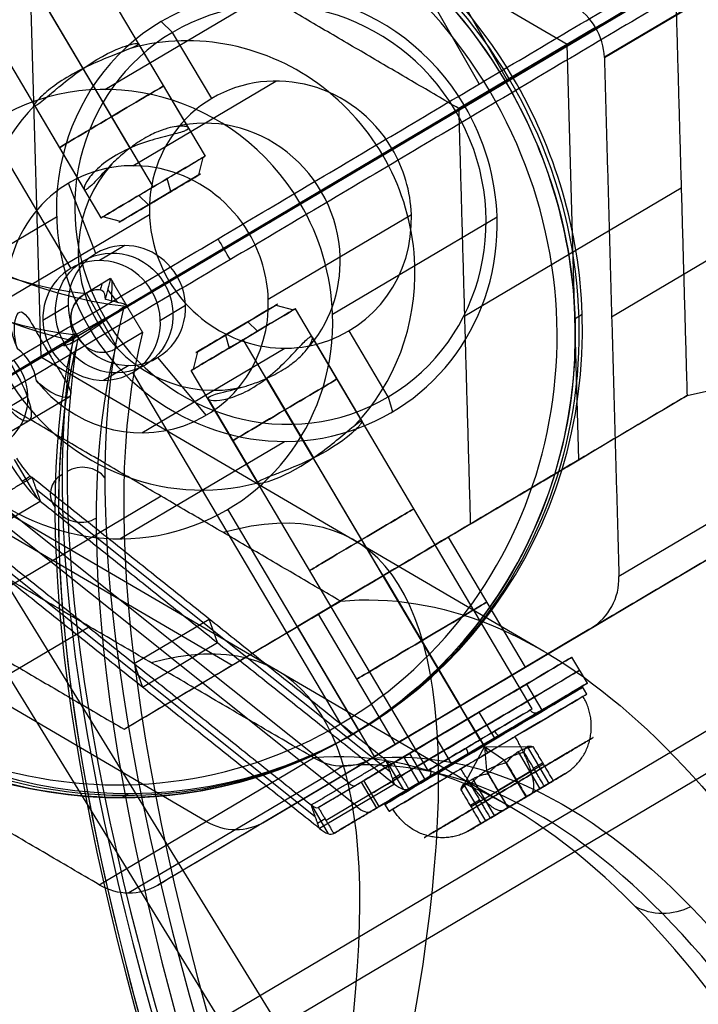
# Model space of a CAD drawing. Header units: millimetres. Extents: x -445 to 449, y -417 to 415.
# Tile 231 of 256: x 230 to 252, y 107 to 139. Entities that reach past the tile are written whole.
import ezdxf

# ---------------------------------------------------------------- set-up
doc = ezdxf.new("R2010")
doc.units = ezdxf.units.MM
doc.header["$MEASUREMENT"] = 0
doc.layers.add('Default', color=7, linetype='Continuous', true_color=0x000000)

msp = doc.modelspace()

# ---------------------------------------------------------------- linework, layer by layer
at = {"layer": 'Default', "color": 9, "true_color": 0xbfbfbf}
for p, q in [((244.776, 137.224, -950.519), (212.29, 194.221, -937.201)), ((245.721, 137.32, -945.552), (214.381, 192.308, -932.703)), ((189.147, 103.802, -945.185), (283.53, 159.719, -954.27)), ((227.873, 148.059, -754.432), (235.707, 134.835, -754.429)), ((229.738, 147.264, -800.664), (230.274, 128.2, -803.306)), ((226.152, 147.039, -752.432), (233.987, 133.816, -752.429)), ((226.152, 147.039, -756.432), (233.987, 133.815, -756.429)), ((224.431, 146.02, -754.432), (232.266, 132.796, -754.429)), ((247.682, 138.525, -753.63), (235.834, 145.453, -755.536)), ((224.386, 142.741, -741.451), (231.268, 131.127, -741.448)), ((256.006, 142.303, -766.498), (248.911, 138.106, -737.653)), ((248.912, 138.094, -737.655), (256.007, 142.292, -766.5)), ((232.391, 137.042, -741.871), (237.831, 140.26, -763.986)), ((234.632, 138.926, -765.487), (234.258, 139.286, -765.006)), ((248.624, 139.086, -737.581), (244.104, 136.408, -739.083)), ((235.927, 136.74, -765.486), (234.632, 138.926, -765.487)), ((233.505, 138.551, -754.43), (235.15, 135.775, -754.429)), ((248.068, 124.805, -755.531), (247.682, 138.525, -753.63)), ((231.667, 137.73, -752.43), (233.225, 135.102, -752.429)), ((231.668, 137.729, -756.43), (233.225, 135.101, -756.429)), ((238.846, 133.292, -740.829), (245.877, 137.458, -738.494)), ((233.321, 134.52, -745.65), (238.051, 137.319, -764.88)), ((245.109, 137.003, -737.189), (245.64, 137.319, -737.532)), ((233.942, 130.386, -740.898), (245.109, 137.003, -737.189)), ((230.064, 136.513, -754.43), (231.71, 133.735, -754.429)), ((243.99, 136.335, -763.562), (244.285, 136.51, -762.944)), ((241.888, 135.089, -764.26), (243.99, 136.335, -763.562)), ((235.505, 134.216, -753.997), (235.641, 134.796, -753.879)), ((235.505, 134.216, -753.997), (232.906, 132.676, -754.86)), ((234.577, 133.666, -755.939), (234.46, 134.095, -756.352)), ((232.101, 131.62, -744.835), (231.197, 133.942, -746.256)), ((251.453, 133.781, -769.128), (244.297, 129.548, -740.033)), ((233.834, 133.226, -752.919), (233.514, 133.535, -752.506)), ((233.834, 133.226, -752.919), (234.577, 133.666, -755.939)), ((256.248, 133.717, -767.688), (249.153, 129.519, -738.843)), ((213.12, 92.64, -936.873), (281.834, 133.349, -943.487)), ((225.359, 129.616, -744.681), (230.798, 132.834, -766.796)), ((229.14, 130.106, -747.32), (233.87, 132.904, -766.55)), ((232.906, 132.676, -754.86), (232.332, 132.835, -754.978)), ((237.799, 130.106, -745.19), (242.529, 132.904, -764.421)), ((239.925, 129.616, -741.099), (245.364, 132.834, -763.213)), ((211.696, 90.395, -941.55), (282.615, 132.411, -948.377)), ((234.775, 130.879, -744.285), (237.158, 132.291, -745.03)), ((233.053, 131.879, -744.563), (232.22, 131.387, -741.176)), ((232.583, 130.788, -741.174), (231.675, 130.246, -741.476)), ((232.409, 129.473, -767.409), (234.512, 130.719, -766.711)), ((232.62, 130.725, -741.174), (232.619, 130.05, -739.962)), ((232.796, 128.504, -741.454), (231.784, 130.311, -741.44)), ((232.824, 130.002, -740.488), (232.489, 130.43, -740.25)), ((231.178, 129.899, -745.313), (230.345, 129.406, -741.926)), ((231.447, 128.938, -741.723), (233.127, 129.875, -741.173)), ((235.062, 129.899, -744.357), (234.229, 129.406, -740.97)), ((235.455, 128.374, -754.859), (238.053, 129.914, -753.996)), ((238.053, 129.914, -753.996), (238.627, 129.755, -753.878)), ((246.529, 116.57, -754.425), (238.694, 129.794, -754.428)), ((247.942, 129.476, -738.107), (248.179, 129.616, -739.069)), ((232.409, 129.473, -767.409), (231.877, 129.158, -767.066)), ((236.383, 128.924, -752.918), (237.126, 129.364, -755.938)), ((237.126, 129.364, -755.938), (237.446, 129.054, -756.351)), ((231.466, 128.919, -745.385), (229.92, 128.002, -747.309)), ((233.643, 129.009, -741.172), (232.735, 128.467, -741.474)), ((236.383, 128.924, -752.918), (236.5, 128.495, -752.505)), ((241.768, 126.882, -765.484), (240.472, 129.068, -765.485)), ((244.808, 115.551, -752.425), (236.973, 128.775, -752.428)), ((244.808, 115.55, -756.425), (236.973, 128.774, -756.428)), ((239.251, 128.853, -754.427), (240.896, 126.077, -754.427)), ((219.466, 121.809, -745.707), (230.633, 128.426, -741.997)), ((228.004, 126.867, -751.317), (230.52, 128.357, -750.481)), ((233.619, 125.691, -746.861), (238.349, 128.489, -766.091)), ((235.455, 128.374, -754.859), (235.319, 127.794, -754.977)), ((227.237, 126.412, -748.2), (229.92, 128.002, -747.309)), ((230.276, 128.2, -804.057), (246.913, 118.472, -801.38)), ((233.187, 127.919, -745.107), (232.354, 127.426, -741.72)), ((234.14, 128.178, -744.835), (235.742, 126.27, -746.255)), ((233.307, 127.686, -741.447), (240.188, 116.071, -741.445)), ((243.087, 114.531, -754.425), (235.252, 127.755, -754.428)), ((237.735, 127.489, -752.427), (239.292, 124.861, -752.427)), ((237.735, 127.488, -756.427), (239.293, 124.86, -756.427)), ((228.593, 125.332, -749.71), (231.215, 126.885, -748.839)), ((229.85, 126.902, -723.795), (228.762, 126.258, -719.372)), ((235.809, 126.816, -754.427), (237.455, 124.038, -754.427)), ((241.768, 126.882, -765.484), (241.904, 126.381, -765.003)), ((265.142, 62.219, -928.504), (226.082, 125.685, -943.661)), ((232.893, 122.19, -743.909), (238.332, 125.408, -766.024)), ((256.489, 125.142, -768.877), (249.394, 120.944, -740.031)), ((224.758, 124.941, -761.245), (236.606, 118.013, -759.339)), ((226.315, 124.725, -804.288), (245.827, 113.315, -801.149)), ((230.176, 123.505, -719.107), (229.403, 124.809, -719.107)), ((236.606, 118.013, -759.339), (248.068, 124.805, -755.531)), ((265.263, 59.07, -932.932), (224.961, 124.555, -948.572)), ((229.938, 124.254, -719.726), (229.656, 124.087, -718.58)), ((241.835, 114.473, -738.094), (230.123, 123.823, -719.516)), ((234.26, 123.594, -774.839), (227.104, 119.36, -745.745)), ((227.778, 121.964, -720.058), (230.26, 123.434, -719.234)), ((240.457, 114.128, -738.788), (228.745, 123.477, -720.21)), ((245.915, 123.526, -771.983), (242.188, 121.321, -756.83)), ((248.471, 119.235, -740.507), (255.566, 123.432, -769.352)), ((240.797, 115.851, -742.887), (236.465, 123.164, -742.889)), ((240.731, 113.349, -738.224), (229.019, 122.699, -719.646)), ((239.353, 113.003, -738.918), (227.641, 122.353, -720.34)), ((243.747, 122.245, -754.426), (246.296, 117.944, -754.425)), ((220.939, 121.516, -762.548), (235.749, 112.855, -760.165)), ((237.691, 112.844, -759.689), (252.018, 121.334, -754.93)), ((241.596, 120.971, -751.926), (244.145, 116.67, -751.925)), ((241.597, 120.97, -756.926), (244.145, 116.669, -756.925)), ((241.005, 120.621, -752.022), (238.759, 119.292, -742.888)), ((233.36, 118.067, -729.912), (235.842, 119.538, -729.087)), ((236.116, 118.759, -728.523), (235.842, 119.538, -729.087)), ((239.446, 119.697, -754.426), (241.994, 115.395, -754.425)), ((231.891, 119.284, -775.779), (224.796, 115.087, -746.934)), ((241.307, 114.99, -742.887), (238.759, 119.292, -742.888)), ((248.402, 119.188, -771.732), (244.736, 117.019, -756.829)), ((233.634, 117.289, -729.347), (236.116, 118.759, -728.523)), ((248.351, 117.418, -754.425), (247.841, 118.278, -754.425)), ((233.36, 118.067, -729.912), (233.634, 117.289, -729.347)), ((245.96, 117.162, -757.991), (245.532, 116.909, -756.251)), ((246.336, 117.386, -754.425), (246.846, 116.526, -754.425)), ((246.73, 116.457, -753.82), (248.053, 117.241, -753.38)), ((248.332, 117.058, -754.425), (248.179, 117.316, -754.425)), ((243.554, 116.319, -752.021), (241.307, 114.99, -742.887)), ((244.53, 116.317, -752.18), (241.324, 114.42, -739.143)), ((241.891, 114.753, -749.68), (244.372, 116.224, -748.856)), ((244.4, 116.239, -752.175), (244.91, 115.379, -752.175)), ((244.4, 116.239, -756.675), (244.91, 115.378, -756.675)), ((244.91, 115.378, -758.425), (244.4, 116.238, -758.425)), ((244.764, 116.455, -750.447), (245.274, 115.595, -750.447)), ((246.469, 116.302, -757.991), (246.041, 116.049, -756.25)), ((240.188, 116.071, -741.445), (240.561, 115.711, -741.926)), ((245.019, 116.025, -750.447), (242.188, 114.351, -738.94)), ((245.43, 115.686, -756.54), (245.809, 115.91, -758.078)), ((243.858, 114.758, -744.694), (243.349, 115.618, -744.694)), ((245.04, 115.456, -752.18), (241.833, 113.559, -739.143)), ((242.401, 113.893, -749.68), (244.882, 115.364, -748.856)), ((244.944, 115.321, -754.425), (244.175, 113.897, -754.821)), ((245.062, 115.121, -750.625), (244.909, 115.379, -750.625)), ((245.063, 115.12, -758.225), (244.91, 115.378, -758.225)), ((244.944, 115.321, -754.425), (245.607, 114.875, -755.626)), ((244.944, 115.321, -754.425), (246.563, 115.312, -754.028)), ((244.944, 115.321, -754.425), (245.016, 114.526, -753.223)), ((246.356, 115.319, -754.723), (247.076, 114.105, -754.722)), ((232.201, 110.757, -745.743), (239.296, 114.954, -774.588)), ((241.239, 114.943, -774.112), (234.144, 110.746, -745.267)), ((242.792, 114.125, -751.271), (242.282, 114.985, -751.272)), ((242.464, 115.092, -754.425), (242.974, 114.232, -754.425)), ((244.011, 114.847, -750.771), (244.39, 115.071, -752.309)), ((246.059, 115.144, -753.526), (246.779, 113.929, -753.526)), ((240.282, 114.681, -774.369), (233.191, 110.486, -745.539)), ((239.452, 113.311, -739.765), (241.934, 114.781, -738.94)), ((242.537, 114.555, -751.272), (239.707, 112.881, -739.765)), ((242.266, 113.913, -738.391), (241.707, 114.855, -738.391)), ((246.592, 114.574, -755.428), (245.399, 113.866, -755.825)), ((246.327, 113.661, -755.626), (245.607, 114.875, -755.626)), ((246.001, 114.224, -753.024), (246.894, 114.753, -754.028)), ((246.874, 114.786, -754.028), (246.573, 114.607, -755.428)), ((241.766, 113.516, -755.469), (243.09, 114.3, -755.029)), ((242.16, 114.399, -738.94), (241.912, 114.253, -737.934)), ((245.284, 113.043, -755.323), (244.564, 114.257, -755.323)), ((245.736, 113.311, -753.222), (245.016, 114.526, -753.223)), ((247.606, 114.419, -753.916), (247.222, 114.191, -754.044)), ((241.972, 114.084, -737.812), (239.49, 112.614, -738.636)), ((240.867, 114.148, -745.518), (241.377, 113.288, -745.518)), ((241.468, 113.34, -754.425), (240.959, 114.2, -754.425)), ((244.989, 112.869, -754.115), (244.27, 114.083, -754.116)), ((244.807, 113.517, -753.421), (246.001, 114.224, -753.024)), ((232.94, 113.634, -744.102), (233.177, 113.773, -745.064)), ((244.506, 113.338, -754.821), (245.399, 113.866, -755.825)), ((246.262, 113.622, -755.648), (246.415, 113.713, -756.271)), ((239.226, 113.385, -739.216), (239.784, 112.442, -739.215)), ((241.793, 113.184, -754.425), (241.641, 113.442, -754.425)), ((244.788, 113.55, -753.421), (244.486, 113.371, -754.821)), ((245.517, 113.182, -752.621), (245.67, 113.272, -753.244)), ((239.678, 112.929, -739.765), (239.431, 112.782, -738.758)), ((244.848, 112.785, -754.833), (244.463, 112.557, -754.96))]:
    msp.add_line(p, q, dxfattribs=at)
at = {"layer": 'Default', "color": 9, "true_color": 0xbfbfbf, "extrusion": (-0.236501, -0.139907, 0.961506)}
for centre, radius in [((6.892, 51.841, -786.443), 15.996), ((6.892, 51.841, -786.947), 16), ((6.892, 51.841, -787.709), 2)]:
    msp.add_circle(centre, radius, dxfattribs=at)
at = {"layer": 'Default', "color": 9, "true_color": 0xbfbfbf, "extrusion": (-0.509725, 0.860338, -0.000190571)}
for centre, radius in [((-269.516, -754.43, -1.3), 2), ((-269.516, -754.43, -12.557), 2), ((-269.516, -754.43, -17.543), 2), ((-269.516, -754.43, -21.428), 2.5), ((-269.516, -754.43, -25.463), 3.8), ((-269.516, -754.43, -24.928), 2.25)]:
    msp.add_circle(centre, radius, dxfattribs=at)
at = {"layer": 'Default', "color": 9, "true_color": 0xbfbfbf, "extrusion": (0.827193, 0.490148, 0.274785)}
msp.add_circle((-7.085, -792.446, 46.063), 1.621, dxfattribs=at)
at = {"layer": 'Default', "color": 9, "true_color": 0xbfbfbf, "extrusion": (0.839785, 0.468295, 0.274702)}
for centre, radius, start, end in [((78.506, -800.784, 52.994), 80, 19.8939, 169.28289), ((78.506, -800.784, 51.994), 81, 22.33024, 166.5581), ((78.506, -800.784, 51.994), 79, 19.63256, 169.15874), ((78.506, -800.784, 50.994), 80, 21.21539, 169.1108)]:
    msp.add_arc(centre, radius, start, end, dxfattribs=at)
at = {"layer": 'Default', "color": 9, "true_color": 0xbfbfbf, "extrusion": (-0.236501, -0.139907, 0.961506)}
for centre, radius, start, end in [((6.892, 51.841, -785.947), 15.5, 90.0397, 270.0397), ((6.892, 51.841, -787.447), 16, 90.0397, 270.0397), ((6.892, 51.841, -786.447), 16, 90.0397, 270.0397), ((6.892, 51.841, -810.447), 7.5, 90.0397, 270.0397), ((6.892, 51.841, -810.947), 7, 90.0397, 270.0397), ((6.88, 69.161, -787.447), 2, 60.0397, 120.0397), ((6.892, 51.841, -798.947), 7.5, 60.3689, 165.0735), ((6.892, 51.841, -787.447), 7.5, 90.0397, 270.0397), ((6.892, 51.841, -810.947), 4.458, 90.0397, 270.0397), ((6.892, 51.841, -787.447), 16, 60.3689, 90.0397), ((6.892, 51.841, -786.447), 16, 60.3689, 90.0397), ((6.892, 51.841, -785.947), 15.5, 270.0397, 90.0397), ((6.892, 51.841, -798.947), 7.5, 195.006, 345.0735), ((6.892, 51.841, -810.447), 7.5, 60.3689, 90.0397), ((6.892, 51.841, -810.947), 7, 270.0397, 90.0397), ((6.892, 51.841, -800.995), 4.458, 60.3689, 163.5425), ((6.892, 51.841, -790.947), 4.459, 90.0397, 262.1173), ((6.892, 51.841, -810.947), 4.459, 60.3689, 90.0397), ((6.892, 51.841, -800.995), 4.458, 196.5369, 343.5425), ((6.892, 51.841, -787.447), 7.5, 60.3689, 90.0397), ((6.892, 51.841, -810.447), 7.5, 270.0397, 60.3689), ((6.892, 51.841, -810.947), 4.459, 270.0397, 60.3689), ((6.892, 51.841, -790.947), 4.459, 60.3689, 90.0397), ((6.892, 51.841, -789.47), 2, 90.0397, 240.3689), ((6.892, 51.841, -785.947), 2, 90.0397, 240.3689), ((6.892, 51.841, -800.995), 4.458, 16.5369, 60.3689), ((6.892, 51.841, -798.947), 7.5, 15.006, 60.3689), ((6.892, 51.841, -789.47), 2, 270.0397, 90.0397), ((6.892, 51.841, -785.947), 2, 270.0397, 90.0397), ((6.892, 51.841, -790.947), 4.458, 277.9622, 60.3689), ((6.892, 51.841, -789.47), 2, 240.3689, 270.0397), ((6.892, 51.841, -787.447), 16, 270.0397, 60.3689), ((6.892, 51.841, -787.447), 7.5, 270.0397, 60.3689), ((6.892, 51.841, -786.447), 16, 270.0397, 60.3689), ((6.892, 51.841, -785.947), 2, 240.3689, 270.0397), ((6.892, 51.841, -768.047), 1.85, 280.3215, 100.3215), ((21.886, 60.511, -787.447), 2, 0.0397, 60.0397), ((25.191, 54.053, -799.447), 0.2, 270.0397, 0.0397), ((25.194, 49.653, -799.447), 0.2, 0.0397, 90.0397), ((21.898, 43.191, -802.408), 2, 300.0397, 0.0397), ((21.898, 43.191, -787.447), 2, 300.0397, 0.0397)]:
    msp.add_arc(centre, radius, start, end, dxfattribs=at)
at = {"layer": 'Default', "color": 9, "true_color": 0xbfbfbf, "extrusion": (-0.509725, 0.860338, -0.000190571)}
for centre, radius, start, end in [((-269.516, -754.43, -3.999), 2, 74.0508, 180), ((-269.516, -754.43, -3.999), 2, 180, 254.0508), ((-269.516, -754.43, -3.999), 2, 254.0508, 74.0508), ((-269.516, -754.43, -4.428), 1.571, 74.0508, 254.0508), ((-269.516, -754.43, -4.428), 1.571, 254.0508, 74.0508), ((-269.516, -754.43, -9.428), 1.571, 74.0508, 254.0508), ((-269.516, -754.43, -9.858), 2, 74.0508, 254.0508), ((-269.516, -754.43, -9.428), 1.571, 254.0508, 74.0508), ((-269.516, -754.43, -9.858), 2, 254.0508, 360), ((-269.516, -754.43, -9.858), 2, 0, 74.0508), ((-269.516, -754.43, -18.928), 2.5, 344.0508, 164.0508), ((-269.516, -754.43, -18.928), 2.5, 180, 344.0508), ((-269.516, -754.43, -18.928), 2.5, 164.0508, 180), ((-269.516, -754.43, -24.428), 4, 96.0751, 52.0265), ((-269.516, -754.43, -24.928), 4, 96.0751, 52.0265), ((-269.516, -754.43, -23.928), 2.5, 344.0508, 164.0508), ((-269.516, -754.43, -23.928), 2.5, 180, 344.0508), ((-269.516, -754.43, -23.928), 2.5, 164.0508, 180), ((-269.516, -754.43, -25.428), 4, 96.0751, 52.0265), ((-269.516, -754.43, -25.428), 3.8, 74.0508, 254.0508), ((-269.516, -754.43, -25.728), 3.8, 0, 254.0508), ((-269.516, -754.43, -24.428), 2.25, 74.0508, 180), ((-269.516, -754.43, -24.428), 2.25, 180, 254.0508), ((-269.516, -754.43, -24.428), 2.25, 254.0508, 74.0508), ((-269.516, -754.43, -25.228), 2, 0, 164.0508), ((-269.516, -754.43, -25.428), 2.25, 74.0508, 180), ((-269.516, -754.43, -25.228), 2, 164.0508, 254.0508), ((-269.516, -754.43, -25.428), 2.2, 164.0508, 254.0508), ((-269.516, -754.43, -25.428), 2.25, 180, 254.0508), ((-269.516, -754.43, -25.428), 2.2, 164.0508, 238.3477), ((-269.516, -754.43, -25.428), 2.2, 300.8756, 164.0508), ((-269.516, -754.43, -25.428), 2.2, 74.0508, 164.0508), ((-269.516, -754.43, -25.428), 3.8, 254.0508, 360), ((-269.516, -754.43, -25.428), 2.25, 254.0508, 74.0508), ((-269.516, -754.43, -25.428), 2.2, 254.0508, 74.0508), ((-269.516, -754.43, -25.228), 2, 254.0508, 0), ((-269.516, -754.43, -25.428), 3.8, 360, 74.0508), ((-269.516, -754.43, -25.728), 3.8, 344.0508, 360)]:
    msp.add_arc(centre, radius, start, end, dxfattribs=at)
at = {"layer": 'Default', "color": 9, "true_color": 0xbfbfbf, "extrusion": (0.85741, 0.507972, -0.082534)}
msp.add_arc((-7.105, -922.162, 347.956), 2, 258.4632, 281.5149, dxfattribs=at)
at = {"layer": 'Default', "color": 9, "true_color": 0xbfbfbf, "extrusion": (0.825699, 0.492662, 0.274783)}
for centre, radius, start, end in [((-85.193, -806.547, 52.468), 81, 14.73827, 15.14316), ((-85.193, -806.547, 52.815), 81, 14.73827, 16.07754), ((-85.193, -806.547, 52.815), 80.1, 15.17278, 156.026), ((-85.193, -806.547, 50.815), 80.1, 14.9084, 153.98677), ((-85.193, -806.547, 52.815), 79, 15.12179, 155.81327), ((-85.193, -806.547, 50.815), 80.1, 14.9084, 15.09817), ((-85.193, -806.547, 50.815), 79.9, 14.94675, 154.46812), ((-85.193, -806.547, 51.715), 81, 17.68616, 152.9454), ((-85.193, -806.547, 51.915), 81, 17.69251, 153.24135), ((-85.193, -806.547, 50.815), 79.9, 15.69225, 154.46812), ((-85.193, -806.547, 51.715), 79, 15.12179, 155.77743), ((-85.193, -806.547, 51.715), 79, 15.12179, 155.77743)]:
    msp.add_arc(centre, radius, start, end, dxfattribs=at)
at = {"layer": 'Default', "color": 9, "true_color": 0xbfbfbf, "extrusion": (0.825699, 0.492661, 0.274783)}
msp.add_arc((-85.192, -806.547, 51.716), 81, 14.73829, 14.77115, dxfattribs=at)
at = {"layer": 'Default', "color": 9, "true_color": 0xbfbfbf, "extrusion": (0.855031, -0.5, 0.137558)}
for centre, radius, start, end in [((24.389, -814.855, 34.311), 202.521, 322.61979, 7.98893), ((24.389, -814.855, 34.298), 197.521, 322.66432, 7.91457)]:
    msp.add_arc(centre, radius, start, end, dxfattribs=at)
at = {"layer": 'Default', "color": 9, "true_color": 0xbfbfbf, "extrusion": (0.827193, 0.490148, 0.274785)}
for centre, radius, start, end in [((-9.57, -764.445, 53.336), 2, 89.9886, 144.0465), ((-9.57, -764.445, 53.336), 1, 89.9886, 144.0465), ((-25.387, -801.642, 51.836), 0.2, 89.9886, 179.9886), ((-25.386, -797.242, 51.836), 0.2, 179.9886, 269.9886), ((-23.584, -783.767, 53.336), 1, 144.0465, 179.9886), ((-23.584, -783.767, 51.825), 1, 144.0465, 179.9886), ((-23.584, -783.767, 53.336), 2, 144.0465, 179.9886), ((-23.584, -783.767, 50.336), 1, 144.0465, 179.9886), ((-23.584, -783.767, 51.814), 2, 144.0465, 179.9886), ((-23.584, -783.767, 50.336), 2, 144.0465, 179.9886)]:
    msp.add_arc(centre, radius, start, end, dxfattribs=at)
at = {"layer": 'Default', "color": 9, "true_color": 0xbfbfbf, "extrusion": (-0.00043003, -0.486558, 0.873648)}
for centre, start, end in [((231.545, -246.429, -697.271), 34.3849, 124.3849), ((231.38, -246.542, -697.271), 124.3849, 214.3849), ((231.493, -246.707, -697.271), 214.3849, 304.3849)]:
    msp.add_arc(centre, 0.9, start, end, dxfattribs=at)
at = {"layer": 'Default', "color": 9, "true_color": 0xbfbfbf}
for points, degree in [([(188.946, 104.147, -945.145), (236.138, 132.106, -949.687), (283.329, 160.064, -954.23)], 2), ([(191.573, 105.24, -940.339), (237.477, 132.436, -944.758), (283.382, 159.632, -949.177)], 2), ([(283.736, 159.377, -954.23), (236.545, 131.418, -949.687), (189.354, 103.46, -945.145)], 2), ([(232.256, 143.336, -740.989), (226.525, 139.94, -742.892), (220.794, 136.544, -744.796)], 2), ([(244.104, 136.408, -739.083), (238.18, 139.872, -740.036), (232.256, 143.336, -740.989)], 2), ([(244.104, 136.408, -739.083), (247.682, 138.525, -753.63), (251.26, 140.641, -768.177)], 2), ([(251.26, 140.641, -768.177), (251.453, 133.781, -769.128), (251.646, 126.921, -770.079)], 2), ([(233.505, 138.551, -754.43), (233.512, 138.539, -754.24), (233.493, 138.52, -754.056), (233.45, 138.494, -753.88)], 3), ([(248.912, 138.094, -737.655), (249.153, 129.519, -738.843), (249.394, 120.944, -740.031)], 2), ([(244.49, 122.688, -740.984), (244.297, 129.548, -740.033), (244.104, 136.408, -739.083)], 2), ([(235.103, 135.703, -753.879), (235.145, 135.729, -754.05), (235.163, 135.753, -754.233), (235.15, 135.775, -754.429)], 3), ([(232.583, 130.788, -741.174), (232.846, 130.346, -741.174), (233.109, 129.905, -741.173)], 2), ([(233.115, 129.895, -741.173), (233.113, 129.898, -741.173), (233.111, 129.901, -741.173), (233.109, 129.905, -741.173)], 3), ([(233.115, 129.895, -741.173), (233.379, 129.452, -741.173), (233.643, 129.009, -741.172)], 2), ([(231.408, 129.002, -741.723), (231.434, 128.96, -741.723), (231.459, 128.917, -741.723)], 2), ([(231.459, 128.917, -741.723), (231.461, 128.914, -741.723), (231.463, 128.911, -741.723), (231.465, 128.908, -741.723)], 3), ([(231.465, 128.908, -741.723), (231.49, 128.866, -741.723), (231.514, 128.825, -741.723)], 2), ([(239.251, 128.853, -754.427), (239.238, 128.876, -754.232), (239.208, 128.872, -754.048), (239.165, 128.847, -753.878)], 3), ([(231.327, 128.683, -737.629), (231.353, 128.696, -737.613), (231.379, 128.71, -737.6), (231.405, 128.725, -737.59)], 3), ([(231.405, 128.725, -737.59), (231.434, 128.741, -737.582), (231.463, 128.759, -737.573), (231.491, 128.778, -737.566)], 3), ([(230.13, 127.413, -747.469), (230.071, 127.826, -747.259), (229.838, 128.22, -747.259), (229.504, 128.47, -747.469)], 3), ([(240.184, 120.13, -773.886), (234.26, 123.594, -774.839), (228.336, 127.058, -775.792)], 2), ([(251.646, 126.921, -770.079), (245.915, 123.526, -771.983), (240.184, 120.13, -773.886)], 2), ([(244.49, 122.688, -740.984), (248.068, 124.805, -755.531), (251.646, 126.921, -770.079)], 2), ([(240.819, 126.056, -753.877), (240.862, 126.082, -754.053), (240.888, 126.09, -754.237), (240.896, 126.077, -754.427)], 3), ([(229.986, 124.213, -719.798), (228.745, 123.477, -720.21), (227.505, 122.742, -720.623)], 2), ([(241.698, 114.863, -738.376), (235.842, 119.538, -729.087), (229.986, 124.213, -719.798)], 2), ([(229.986, 124.213, -719.798), (230.123, 123.823, -719.516), (230.26, 123.434, -719.234)], 2), ([(239.296, 114.954, -774.588), (231.891, 119.284, -775.779), (224.487, 123.614, -776.97)], 2), ([(230.26, 123.434, -719.234), (236.116, 118.759, -728.523), (241.972, 114.084, -737.812)], 2), ([(255.566, 123.432, -769.352), (248.402, 119.188, -771.732), (241.239, 114.943, -774.112)], 2), ([(221.18, 122.824, -746.698), (227.104, 119.36, -745.745), (233.028, 115.896, -744.792)], 2), ([(227.505, 122.742, -720.623), (233.36, 118.067, -729.912), (239.216, 113.392, -739.2)], 2), ([(233.028, 115.896, -744.792), (238.759, 119.292, -742.888), (244.49, 122.688, -740.984)], 2), ([(239.49, 112.614, -738.636), (233.634, 117.289, -729.347), (227.778, 121.964, -720.058)], 2), ([(233.028, 115.896, -744.792), (236.606, 118.013, -759.339), (240.184, 120.13, -773.886)], 2), ([(232.201, 110.757, -745.743), (224.796, 115.087, -746.934), (217.391, 119.417, -748.125)], 2), ([(234.144, 110.746, -745.267), (241.307, 114.99, -742.887), (248.471, 119.235, -740.507)], 2), ([(244.764, 116.455, -750.447), (243.349, 115.618, -744.694), (241.934, 114.781, -738.94)], 2), ([(245.274, 115.595, -750.447), (243.858, 114.758, -744.694), (242.443, 113.921, -738.94)], 2), ([(247.225, 114.193, -754.028), (246.894, 114.753, -754.028), (246.563, 115.312, -754.028)], 2), ([(239.296, 114.954, -774.588), (239.298, 114.953, -774.588), (239.3, 114.952, -774.587), (239.301, 114.951, -774.587)], 3), ([(239.452, 113.311, -739.765), (240.867, 114.148, -745.518), (242.282, 114.985, -751.272)], 2), ([(241.233, 114.94, -774.113), (241.235, 114.941, -774.113), (241.237, 114.942, -774.112), (241.239, 114.943, -774.112)], 3), ([(246.924, 114.015, -755.428), (246.592, 114.574, -755.428), (246.261, 115.133, -755.428)], 2), ([(239.216, 113.392, -739.2), (240.457, 114.128, -738.788), (241.698, 114.863, -738.376)], 2), ([(241.972, 114.084, -737.812), (241.835, 114.473, -738.094), (241.698, 114.863, -738.376)], 2), ([(241.934, 114.781, -738.94), (242.188, 114.351, -738.94), (242.443, 113.921, -738.94)], 2), ([(245.67, 114.783, -753.024), (246.001, 114.224, -753.024), (246.333, 113.665, -753.024)], 2), ([(245.73, 113.307, -755.824), (245.399, 113.866, -755.825), (245.067, 114.426, -755.825)], 2), ([(239.962, 112.45, -739.765), (241.377, 113.288, -745.518), (242.792, 114.125, -751.271)], 2), ([(242.443, 113.921, -738.94), (241.203, 113.186, -739.352), (239.962, 112.45, -739.765)], 2), ([(244.476, 114.076, -753.421), (244.807, 113.517, -753.421), (245.139, 112.957, -753.421)], 2), ([(246.924, 114.015, -755.428), (246.327, 113.661, -755.626), (245.73, 113.307, -755.824)], 2), ([(246.333, 113.665, -753.024), (246.779, 113.929, -753.526), (247.225, 114.193, -754.028)], 2), ([(247.225, 114.193, -754.028), (247.074, 114.104, -754.728), (246.924, 114.015, -755.428)], 2), ([(244.837, 112.778, -754.821), (244.506, 113.338, -754.821), (244.175, 113.897, -754.821)], 2), ([(245.139, 112.957, -753.421), (245.736, 113.311, -753.222), (246.333, 113.665, -753.024)], 2), ([(239.49, 112.614, -738.636), (239.353, 113.003, -738.918), (239.216, 113.392, -739.2)], 2), ([(239.452, 113.311, -739.765), (239.707, 112.881, -739.765), (239.962, 112.45, -739.765)], 2), ([(245.73, 113.307, -755.824), (245.284, 113.043, -755.323), (244.837, 112.778, -754.821)], 2), ([(244.837, 112.778, -754.821), (244.988, 112.868, -754.121), (245.139, 112.957, -753.421)], 2), ([(251.766, 110.029, -817.406), (251.476, 109.88, -817.44), (250.828, 109.723, -817.559), (250.2, 109.887, -817.753), (249.929, 110.04, -817.857)], 3)]:
    msp.add_open_spline(points, degree=degree, dxfattribs=at)
for points, knots in [([(233.45, 138.494, -753.88), (233.357, 138.441, -753.503), (233.155, 138.357, -753.168), (232.472, 138.092, -752.546), (231.934, 137.879, -752.368), (230.9, 137.318, -752.532), (230.498, 137.013, -752.868), (230.047, 136.571, -753.815), (230, 136.45, -754.406), (230.141, 136.534, -754.979)], [0.6050208, 0.6050208, 0.6050208, 0.6050208, 0.718725, 0.718725, 0.8816543, 0.8816543, 1.047429, 1.047429, 1.2117424, 1.2117424, 1.2117424, 1.2117424]), ([(230.141, 136.534, -754.979), (230.222, 136.581, -755.308), (230.356, 136.689, -755.615), (230.627, 136.917, -755.946), (230.68, 136.961, -756.002), (230.768, 137.035, -756.083), (230.799, 137.061, -756.109), (230.864, 137.115, -756.16), (230.859, 137.112, -756.17), (231.209, 137.395, -756.368), (231.605, 137.716, -756.527), (232.653, 138.337, -756.179), (232.987, 138.449, -755.777), (233.256, 138.533, -755.373), (233.247, 138.527, -755.368), (233.292, 138.538, -755.28), (233.312, 138.543, -755.237), (233.368, 138.554, -755.108), (233.397, 138.558, -755.025), (233.472, 138.566, -754.765), (233.499, 138.562, -754.595), (233.505, 138.551, -754.43)], [0, 0, 0, 0, 0.1941413, 0.1941413, 0.2355815, 0.2355815, 0.2563016, 0.2563016, 0.2770217, 0.2770217, 0.3029356, 0.3029356, 0.3288528, 0.3288528, 0.349568, 0.349568, 0.3702831, 0.3702831, 0.4117135, 0.4117135, 0.5018127, 0.5018127, 0.5018127, 0.5018127]), ([(235.15, 135.775, -754.429), (235.138, 135.795, -754.606), (235.1, 135.812, -754.79), (234.96, 135.831, -755.179), (234.856, 135.834, -755.386), (234.604, 135.791, -755.71), (234.514, 135.772, -755.814), (234.329, 135.714, -755.981), (234.26, 135.692, -756.042), (234.028, 135.596, -756.2), (233.872, 135.524, -756.288), (233.486, 135.296, -756.416), (233.331, 135.183, -756.432), (233.095, 135.002, -756.429), (233.025, 134.941, -756.415), (232.834, 134.776, -756.373), (232.738, 134.685, -756.331), (232.463, 134.416, -756.181), (232.333, 134.274, -756.052), (232.008, 133.925, -755.637), (231.878, 133.793, -755.32), (231.794, 133.743, -754.979)], [0.6935053, 0.6935053, 0.6935053, 0.6935053, 0.7691934, 0.7691934, 0.847536, 0.847536, 0.8830196, 0.8830196, 0.9007613, 0.9007613, 0.9185031, 0.9185031, 0.9362473, 0.9362473, 0.9539916, 0.9539916, 0.9894801, 0.9894801, 1.0678506, 1.0678506, 1.2246708, 1.2246708, 1.2246708, 1.2246708]), ([(235.103, 135.703, -753.879), (235.076, 135.688, -753.77), (235.039, 135.671, -753.666), (234.877, 135.612, -753.311), (234.703, 135.568, -753.086), (234.266, 135.457, -752.722), (234.026, 135.394, -752.593), (233.517, 135.226, -752.436), (233.247, 135.121, -752.406), (232.689, 134.836, -752.493), (232.46, 134.683, -752.607), (232.095, 134.382, -752.917), (231.957, 134.232, -753.115), (231.765, 133.967, -753.585), (231.717, 133.859, -753.837), (231.695, 133.725, -754.379), (231.719, 133.698, -754.67), (231.794, 133.743, -754.979)], [-0.614628, -0.614628, -0.614628, -0.614628, -0.5814444, -0.5814444, -0.4954493, -0.4954493, -0.414045, -0.414045, -0.3338523, -0.3338523, -0.2500962, -0.2500962, -0.1648671, -0.1648671, -0.0814846, -0.0814846, 0, 0, 0, 0]), ([(231.67, 130.229, -741.433), (231.481, 130.101, -741.446), (231.347, 129.912, -741.474), (231.258, 129.592, -741.501), (231.246, 129.482, -741.508), (231.255, 129.32, -741.512), (231.262, 129.266, -741.512), (231.284, 129.16, -741.509), (231.305, 129.095, -741.514), (231.335, 129.007, -741.49), (231.345, 128.979, -741.479), (231.351, 128.937, -741.427), (231.347, 128.923, -741.389), (231.328, 128.89, -741.268), (231.312, 128.884, -741.205), (231.287, 128.859, -741.075), (231.271, 128.844, -740.987), (231.214, 128.793, -740.682), (231.177, 128.761, -740.462), (231.079, 128.671, -739.799), (231.032, 128.62, -739.353), (231.027, 128.582, -738.735), (231.019, 128.568, -738.533), (231.104, 128.583, -737.973), (231.184, 128.613, -737.716), (231.327, 128.683, -737.629)], [0, 0, 0, 0, 0.0760774, 0.0760774, 0.1125469, 0.1125469, 0.1307816, 0.1307816, 0.1490163, 0.1490163, 0.1580677, 0.1580677, 0.167119, 0.167119, 0.1852217, 0.1852217, 0.2214272, 0.2214272, 0.3118435, 0.3118435, 0.4929386, 0.4929386, 0.5585722, 0.5585722, 0.6115095, 0.6115095, 0.6115095, 0.6115095]), ([(232.41, 130.099, -739.419), (232.419, 130.234, -739.8), (232.395, 130.338, -740.167), (232.252, 130.414, -740.72), (232.193, 130.434, -740.914), (231.984, 130.4, -741.275), (231.848, 130.35, -741.421), (231.67, 130.229, -741.433)], [-0.5947521, -0.5947521, -0.5947521, -0.5947521, -0.4872733, -0.4872733, -0.4407793, -0.4407793, -0.3976417, -0.3976417, -0.3976417, -0.3976417]), ([(231.491, 128.778, -737.566), (231.703, 128.918, -737.53), (231.945, 129.086, -737.862), (232.209, 129.268, -738.337), (232.26, 129.304, -738.456), (232.371, 129.383, -738.707), (232.429, 129.426, -738.853), (232.594, 129.546, -739.296), (232.691, 129.618, -739.599), (232.823, 129.718, -740.057), (232.865, 129.748, -740.211), (232.944, 129.811, -740.519), (232.977, 129.848, -740.673), (233.025, 129.855, -740.83)], [0, 0, 0, 0, 0.0842255, 0.0842255, 0.1421436, 0.1421436, 0.219945, 0.219945, 0.3755087, 0.3755087, 0.4532655, 0.4532655, 0.5309621, 0.5309621, 0.5309621, 0.5309621]), ([(233.109, 129.905, -741.173), (233.103, 129.91, -741.164), (233.101, 129.912, -741.161), (233.096, 129.915, -741.152), (233.093, 129.917, -741.145), (233.083, 129.923, -741.125), (233.076, 129.926, -741.111), (233.062, 129.932, -741.08), (233.056, 129.934, -741.065), (233.035, 129.942, -741.018), (233.022, 129.947, -740.985), (232.981, 129.96, -740.887), (232.955, 129.967, -740.821), (232.837, 130, -740.524), (232.727, 130.025, -740.239), (232.565, 130.063, -739.82), (232.487, 130.081, -739.619), (232.41, 130.099, -739.419)], [6.2778675, 6.2778675, 6.2778675, 6.2778675, 6.2789018, 6.2789018, 6.2809705, 6.2809705, 6.2858656, 6.2858656, 6.2907607, 6.2907607, 6.3005508, 6.3005508, 6.3201311, 6.3201311, 6.3973002, 6.3973002, 6.4561754, 6.4561754, 6.4561754, 6.4561754]), ([(229.504, 128.47, -747.469), (229.417, 128.756, -747.572), (229.408, 128.921, -747.69), (229.399, 129.208, -747.925), (229.411, 129.314, -748.046), (229.461, 129.578, -748.416), (229.518, 129.667, -748.669), (229.653, 129.704, -749.193), (229.729, 129.659, -749.464), (229.889, 129.446, -749.869), (229.948, 129.352, -750.002), (230.072, 129.138, -750.198), (230.119, 129.055, -750.264), (230.214, 128.887, -750.357), (230.246, 128.829, -750.386), (230.354, 128.641, -750.451), (230.426, 128.514, -750.482), (230.611, 128.202, -750.481), (230.687, 128.078, -750.451), (230.801, 127.893, -750.386), (230.836, 127.837, -750.357), (230.938, 127.673, -750.263), (230.988, 127.592, -750.198), (231.116, 127.379, -750.001), (231.17, 127.283, -749.868), (231.28, 127.04, -749.463), (231.283, 126.952, -749.193), (231.229, 126.895, -748.9), (231.222, 126.89, -748.87), (231.215, 126.885, -748.839)], [0.3075037, 0.3075037, 0.3075037, 0.3075037, 0.3618748, 0.3618748, 0.4162459, 0.4162459, 0.5256726, 0.5256726, 0.634687, 0.634687, 0.6874109, 0.6874109, 0.7137728, 0.7137728, 0.7269538, 0.7269538, 0.7401348, 0.7401348, 0.7533174, 0.7533174, 0.7665, 0.7665, 0.7928652, 0.7928652, 0.8455957, 0.8455957, 0.9545721, 0.9545721, 0.9674696, 0.9674696, 0.9674696, 0.9674696]), ([(235.857, 126.886, -754.977), (235.781, 126.842, -754.669), (235.793, 126.808, -754.377), (235.921, 126.763, -753.835), (236.039, 126.753, -753.583), (236.364, 126.795, -753.113), (236.561, 126.843, -752.915), (237.001, 127.019, -752.605), (237.245, 127.147, -752.491), (237.763, 127.5, -752.404), (237.985, 127.686, -752.434), (238.376, 128.051, -752.591), (238.547, 128.232, -752.72), (238.854, 128.562, -753.085), (238.977, 128.693, -753.31), (239.107, 128.806, -753.665), (239.139, 128.831, -753.769), (239.165, 128.847, -753.878)], [-1.2246708, -1.2246708, -1.2246708, -1.2246708, -1.1431703, -1.1431703, -1.0597938, -1.0597938, -0.9745345, -0.9745345, -0.8908085, -0.8908085, -0.8106138, -0.8106138, -0.7292115, -0.7292115, -0.6431502, -0.6431502, -0.6100426, -0.6100426, -0.6100426, -0.6100426]), ([(235.857, 126.886, -754.977), (235.941, 126.936, -755.318), (236.119, 126.986, -755.636), (236.581, 127.103, -756.051), (236.768, 127.149, -756.179), (237.136, 127.261, -756.329), (237.263, 127.302, -756.371), (237.499, 127.389, -756.413), (237.586, 127.422, -756.427), (237.858, 127.542, -756.43), (238.031, 127.624, -756.414), (238.417, 127.853, -756.286), (238.555, 127.955, -756.199), (238.751, 128.112, -756.04), (238.803, 128.162, -755.98), (238.943, 128.297, -755.813), (239.003, 128.367, -755.709), (239.161, 128.567, -755.384), (239.209, 128.66, -755.177), (239.259, 128.792, -754.788), (239.263, 128.834, -754.605), (239.251, 128.853, -754.427)], [0, 0, 0, 0, 0.1568581, 0.1568581, 0.2352007, 0.2352007, 0.2706842, 0.2706842, 0.2884259, 0.2884259, 0.3061677, 0.3061677, 0.323912, 0.323912, 0.3416562, 0.3416562, 0.3771448, 0.3771448, 0.4555153, 0.4555153, 0.5311657, 0.5311657, 0.5311657, 0.5311657]), ([(228.336, 127.058, -775.792), (230.251, 128.189, -789.621), (230.729, 128.47, -803.574), (228.981, 127.428, -831.249), (226.75, 126.103, -844.998), (219.803, 121.981, -871.711), (215.12, 119.204, -884.59), (203.693, 112.429, -909.043), (196.95, 108.43, -920.617), (189.372, 103.938, -931.391)], [709.935271, 709.935271, 709.935271, 709.935271, 752.393429, 752.393429, 794.836471, 794.836471, 837.156731, 837.156731, 879.495751, 879.495751, 879.495751, 879.495751]), ([(251.646, 126.921, -770.079), (256.356, 128.036, -783.223), (262.387, 128.283, -795.814), (276.723, 127.148, -819.547), (285.045, 125.762, -830.709), (303.512, 121.491, -851.193), (313.588, 118.627, -860.454), (334.952, 111.659, -876.869), (346.239, 107.556, -884.024), (357.89, 102.951, -890.084)], [709.935271, 709.935271, 709.935271, 709.935271, 752.393419, 752.393419, 794.836461, 794.836461, 837.156721, 837.156721, 879.495751, 879.495751, 879.495751, 879.495751]), ([(231.215, 126.885, -748.839), (231.16, 126.85, -748.609), (231.061, 126.85, -748.386), (230.825, 126.926, -748.045), (230.727, 126.967, -747.924), (230.479, 127.113, -747.689), (230.339, 127.199, -747.572), (230.13, 127.413, -747.469)], [0.9674696, 0.9674696, 0.9674696, 0.9674696, 1.0640759, 1.0640759, 1.1184208, 1.1184208, 1.1727658, 1.1727658, 1.1727658, 1.1727658]), ([(237.51, 124.096, -754.976), (237.369, 124.012, -754.403), (237.498, 123.996, -753.812), (238.102, 124.179, -752.865), (238.563, 124.386, -752.529), (239.55, 125.023, -752.365), (239.996, 125.392, -752.544), (240.557, 125.864, -753.165), (240.727, 126.001, -753.501), (240.819, 126.056, -753.877)], [0, 0, 0, 0, 0.1643133, 0.1643133, 0.3300837, 0.3300837, 0.4930163, 0.4930163, 0.6067216, 0.6067216, 0.6067216, 0.6067216]), ([(240.896, 126.077, -754.427), (240.902, 126.067, -754.592), (240.892, 126.042, -754.763), (240.85, 125.979, -755.022), (240.832, 125.955, -755.106), (240.795, 125.912, -755.234), (240.782, 125.896, -755.278), (240.75, 125.862, -755.366), (240.76, 125.867, -755.37), (240.557, 125.672, -755.774), (240.299, 125.432, -756.176), (239.251, 124.811, -756.524), (238.779, 124.618, -756.365), (238.362, 124.447, -756.167), (238.368, 124.45, -756.157), (238.289, 124.419, -756.106), (238.251, 124.404, -756.08), (238.144, 124.362, -755.999), (238.08, 124.338, -755.943), (237.75, 124.209, -755.613), (237.591, 124.144, -755.306), (237.51, 124.096, -754.976)], [0.7099297, 0.7099297, 0.7099297, 0.7099297, 0.8000125, 0.8000125, 0.8414527, 0.8414527, 0.8621728, 0.8621728, 0.8828929, 0.8828929, 0.9088068, 0.9088068, 0.9347239, 0.9347239, 0.9554391, 0.9554391, 0.9761543, 0.9761543, 1.0175847, 1.0175847, 1.2117424, 1.2117424, 1.2117424, 1.2117424]), ([(240.184, 120.13, -773.886), (243.519, 120.43, -787.487), (246.82, 119.06, -800.985), (253.247, 113.237, -827.346), (256.38, 108.776, -840.231), (262.35, 97.101, -864.866), (265.169, 89.936, -876.538), (270.408, 73.415, -898.31), (272.83, 64.058, -908.41), (275.025, 53.85, -917.611)], [709.935271, 709.935271, 709.935271, 709.935271, 752.393422, 752.393422, 794.836466, 794.836466, 837.156729, 837.156729, 879.495751, 879.495751, 879.495751, 879.495751]), ([(273.558, 50.213, -914.344), (271.586, 59.195, -906.265), (267.335, 75.595, -888.878), (259.439, 96.942, -856.628), (249.999, 111.942, -818.13), (242.853, 115.244, -789.038), (239.301, 114.951, -774.587)], [-189.353565, -189.353565, -189.353565, -189.353565, -153.964946, -118.576327, -71.391502, -24.206688, -24.206688, -24.206688, -24.206688]), ([(241.233, 114.94, -774.113), (244.77, 115.232, -788.568), (251.852, 111.931, -817.676), (261.119, 96.932, -856.216), (268.796, 75.586, -888.52), (272.887, 59.187, -905.946), (274.775, 50.206, -914.045)], [-1314.671432, -1314.671432, -1314.671432, -1314.671432, -1267.486618, -1220.301793, -1184.913174, -1149.524555, -1149.524555, -1149.524555, -1149.524555]), ([(239.301, 114.951, -774.587), (239.596, 114.777, -774.529), (239.934, 114.683, -774.453), (240.608, 114.679, -774.288), (240.943, 114.769, -774.199), (241.233, 114.94, -774.113)], [-7.355431, -7.355431, -7.355431, -7.355431, -6.289077, -6.289077, -5.222526, -5.222526, -5.222526, -5.222526]), ([(274.149, 50.141, -914.123), (272.217, 59.109, -906.028), (268.043, 75.477, -888.611), (260.256, 96.763, -856.333), (250.911, 111.698, -817.849), (243.809, 114.976, -788.796), (240.271, 114.681, -774.371)], [0, 0, 0, 0, 35.012927, 70.025854, 116.709756, 163.377348, 163.377348, 163.377348, 163.377348])]:
    msp.add_open_spline(points, degree=3, knots=knots, dxfattribs=at)
for points, weights, knots in [([(231.675, 130.246, -741.476), (231.671, 130.243, -741.478), (231.667, 130.241, -741.479), (230.936, 129.794, -741.724), (231.408, 129.002, -741.723)], [0.995737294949, 0.997852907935, 1, 0.709410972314, 0.995427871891], [2.868104, 2.868104, 2.868104, 2.878655, 2.878655, 4.30666, 4.30666, 4.30666]), ([(231.459, 128.917, -741.723), (231.46, 128.916, -741.721), (231.461, 128.914, -741.72), (231.462, 128.911, -741.719), (231.465, 128.908, -741.723)], [0.992865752, 0.996388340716, 1, 0.994681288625, 0.989555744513], [-19.3112811, -19.3112811, -19.3112811, -19.1929472, -19.1929472, -19.0186827, -19.0186827, -19.0186827]), ([(231.514, 128.825, -741.723), (231.517, 128.82, -741.723), (231.52, 128.816, -741.723), (232, 128.029, -741.719), (232.735, 128.467, -741.474)], [0.995326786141, 0.997644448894, 1, 0.709296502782, 0.995653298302], [4.301947, 4.301947, 4.301947, 4.313511, 4.313511, 5.740598, 5.740598, 5.740598]), ([(243.065, 112.375, -755.316), (242.297, 111.921, -752.197), (244.98, 113.511, -751.306), (247.663, 115.101, -750.414), (248.431, 115.555, -753.533), (249.198, 116.008, -756.652), (246.515, 114.419, -757.543), (243.832, 112.829, -758.434), (243.065, 112.375, -755.316)], [0.853553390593, 0.603553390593, 0.853553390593, 0.603553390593, 0.853553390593, 0.603553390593, 0.853553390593, 0.603553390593, 0.853553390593], [-3.141593, -3.141593, -3.141593, -1.570796, -1.570796, 0, 0, 1.570796, 1.570796, 3.141593, 3.141593, 3.141593]), ([(246.481, 113.752, -756.251), (248.052, 114.683, -755.729), (247.603, 114.417, -753.902), (247.154, 114.151, -752.075), (245.582, 113.22, -752.597), (244.01, 112.289, -753.119), (244.46, 112.555, -754.946)], [1, 0.707106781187, 1, 0.707106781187, 1, 0.707106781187, 1], [-8.953539, -8.953539, -8.953539, -5.969026, -5.969026, -2.984513, -2.984513, 0, 0, 0])]:
    msp.add_rational_spline(points, weights, degree=2, knots=knots, dxfattribs=at)
for points, weights in [([(233.025, 129.855, -740.83), (233.121, 129.87, -741.146), (233.115, 129.895, -741.173)], [0.869567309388, 0.899596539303, 0.985936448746]), ([(247.603, 114.417, -753.902), (249.175, 115.349, -753.38), (248.206, 116.983, -753.38)], [1, 0.707106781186, 1]), ([(245.961, 115.652, -758.078), (242.818, 113.79, -759.123), (241.919, 113.258, -755.469)], [1, 0.707106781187, 1]), ([(246.481, 113.752, -756.251), (246.93, 114.018, -758.078), (245.961, 115.652, -758.078)], [1, 0.707106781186, 1]), ([(246.563, 115.312, -754.028), (246.01, 115.227, -753.526), (245.67, 114.783, -753.024)], [1, 1.15470053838, 1]), ([(246.261, 115.133, -755.428), (246.306, 115.402, -754.728), (246.563, 115.312, -754.028)], [1, 1.15470053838, 1]), ([(246.261, 115.133, -755.428), (245.884, 115.039, -755.534), (245.607, 114.875, -755.626)], [1, 1.07735026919, 1.07735026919]), ([(245.582, 113.22, -752.597), (245.133, 112.954, -750.771), (244.164, 114.589, -750.771)], [1, 0.707106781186, 1]), ([(245.67, 114.783, -753.024), (244.967, 114.609, -753.223), (244.476, 114.076, -753.421)], [1, 1.15470053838, 1]), ([(245.607, 114.875, -755.626), (245.33, 114.711, -755.718), (245.067, 114.426, -755.825)], [1.07735026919, 1.07735026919, 1]), ([(244.175, 113.897, -754.821), (244.515, 114.34, -755.323), (245.067, 114.426, -755.825)], [1, 1.15470053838, 1]), ([(244.175, 113.897, -754.821), (244.219, 114.166, -754.121), (244.476, 114.076, -753.421)], [1, 1.15470053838, 1]), ([(244.46, 112.555, -754.946), (244.909, 112.82, -756.773), (246.481, 113.752, -756.251)], [1, 0.707106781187, 1]), ([(244.46, 112.555, -754.946), (242.888, 111.623, -755.468), (241.919, 113.258, -755.469)], [1, 0.707106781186, 1])]:
    msp.add_rational_spline(points, weights, degree=2, dxfattribs=at)

doc.saveas('drawing.dxf')
